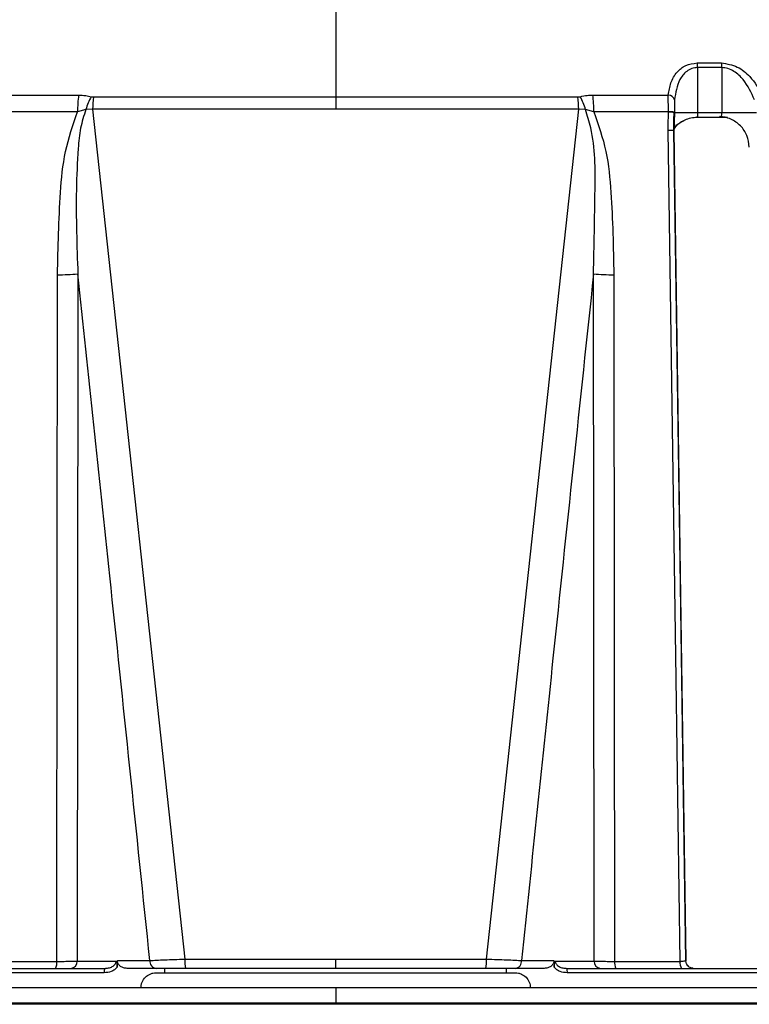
# Model space of a CAD drawing. Header units: millimetres. Extents: x -225 to 131, y -98 to 190.
# Tile 11 of 19: x -21 to 28, y -2 to 64. Entities that reach past the tile are written whole.
import ezdxf

# ---------------------------------------------------------------- set-up
doc = ezdxf.new("R2010")
doc.units = ezdxf.units.MM

msp = doc.modelspace()

# ---------------------------------------------------------------- linework, layer by layer
at = {"color": 7, "linetype": 'Continuous', "lineweight": 25}
for p, q in [((0, 74.6), (0, 58.15)), ((24.138, 61.237), (25.766, 61.237)), ((24.163, 60.925), (24.163, 57.913)), ((25.793, 60.925), (24.163, 60.925)), ((25.793, 57.913), (25.793, 60.925)), ((-22.207, 59.088), (-17.168, 59.088)), ((-16.171, 58.96), (16.171, 58.96)), ((17.168, 59.088), (22.207, 59.088)), ((22.625, 58.776), (22.615, 58.377)), ((-17.237, 57.977), (-22.218, 57.977)), ((-16.682, 58.124), (-17.237, 57.977)), ((-16.229, 58.15), (-16.682, 58.124)), ((16.229, 58.15), (-16.229, 58.15)), ((-16.229, 58.15), (-10.068, 1.41)), ((10.068, 1.41), (16.229, 58.15)), ((16.682, 58.124), (16.229, 58.15)), ((17.237, 57.977), (16.682, 58.124)), ((22.218, 57.977), (17.237, 57.977)), ((22.616, 57.913), (22.585, 56.691)), ((22.615, 58.377), (22.616, 57.942)), ((22.616, 57.915), (22.616, 57.943)), ((28.087, 57.913), (22.616, 57.913)), ((24.153, 57.613), (26.161, 57.613)), ((-14.57, 1.319), (-12.409, 1.319)), ((-10.068, 1.41), (10.068, 1.41)), ((0, 0.8), (0, 1.41)), ((12.409, 1.319), (14.57, 1.319)), ((-30.428, 0.8), (-15.423, 0.8)), ((-22.996, 1.265), (-18.622, 1.265)), ((-11.987, 0.8), (-13.93, 0.8)), ((-11.415, 0.5), (-11.415, 0.8)), ((10.028, 0.8), (-10.028, 0.8)), ((11.415, 0.5), (11.415, 0.8)), ((13.93, 0.8), (11.987, 0.8)), ((15.423, 0.8), (30.428, 0.8)), ((18.622, 1.265), (22.996, 1.265)), ((23.382, 1.3), (23.385, 1.287)), ((23.382, 1.3), (23.383, 1.282)), ((-15.462, 0.5), (-30.716, 0.5)), ((-12, 0.5), (12, 0.5)), ((30.716, 0.5), (15.462, 0.5)), ((0, -0.5), (0, -1.6)), ((-121.894, -1.5), (121.894, -1.5)), ((121.889, -1.6), (-121.889, -1.6))]:
    msp.add_line(p, q, dxfattribs=at)
at = {"color": 7, "linetype": 'Continuous', "lineweight": 25, "flags": 128}
for points in [[(22.218, 57.948), (22.218, 57.964), (22.218, 57.977)], [(22.996, 1.265), (22.725, 20.122), (22.549, 32.323), (22.373, 44.524), (22.198, 56.725)], [(22.585, 56.691), (22.596, 56.698), (22.588, 56.704), (22.56, 56.71), (22.515, 56.715), (22.453, 56.72), (22.378, 56.723), (22.292, 56.725), (22.198, 56.725)], [(23.376, 1.285), (22.993, 27.939), (22.579, 56.707)], [(22.585, 56.691), (23.032, 25.672), (23.382, 1.3)], [(-18.622, 1.265), (-18.594, 26.929), (-18.572, 47.093)], [(-17.216, 47.156), (-17.241, 21.466), (-17.26, 1.281)], [(17.26, 1.281), (17.236, 26.971), (17.216, 47.156)], [(18.572, 47.093), (18.6, 21.43), (18.622, 1.265)], [(-14.592, 0.87), (-14.58, 1.121), (-14.57, 1.319)], [(14.57, 1.319), (14.583, 1.067), (14.592, 0.87)], [(-17.26, 1.281), (-15.798, 1.281), (-14.648, 1.281)], [(14.648, 1.281), (16.111, 1.281), (17.26, 1.281)]]:
    msp.add_lwpolyline(points, dxfattribs=at)
at = {"color": 7, "linetype": 'Continuous', "lineweight": 25}
for centre, radius, start, end in [((22.348, 60.938), 1.815, 359.57824, 9.4802), ((24.089, 60.938), 1.703, 359.55391, 10.11255), ((-7.24, 57.918), 9.997, 173.27929, 179.66399), ((-12.01, 56.694), 4.886, 152.08392, 162.97658), ((-6.479, 57.86), 9.754, 173.52379, 178.29841), ((6.479, 57.86), 9.754, 1.70159, 6.47621), ((12.01, 56.694), 4.886, 17.02342, 27.91608), ((7.24, 57.918), 9.997, 0.33601, 6.72071), ((22.195, 58.636), 0.453, 18.02137, 88.39296), ((22.31, 56.677), 1.303, 76.38736, 94.0373), ((22.313, 56.734), 1.218, 75.60361, 94.48435), ((-18.598, 62.481), 15.388, 270.09637, 275.15263), ((18.598, 62.481), 15.388, 264.84737, 269.90363), ((-11.942, 1.268), 0.47, 173.73724, 264.60664), ((-8.081, 1.235), 1.995, 174.97289, 192.59059), ((8.081, 1.235), 1.995, 347.40941, 5.02711), ((11.942, 1.268), 0.47, 275.39336, 6.26276), ((-19.374, 1.158), 0.759, 331.85112, 8.1132), ((-17.723, 1.261), 0.463, 274.94015, 2.4411), ((-14.862, 0.574), 0.604, 157.99886, 187.00803), ((14.862, 0.574), 0.604, 352.99197, 22.00114), ((17.723, 1.261), 0.463, 177.5589, 265.05985), ((19.374, 1.158), 0.759, 171.8868, 208.14888), ((23.632, 1.16), 0.645, 170.61417, 213.99677)]:
    msp.add_arc(centre, radius, start, end, dxfattribs=at)
for points, knots in [([(22.207, 59.088), (22.25, 59.364), (22.335, 59.915), (22.729, 60.599), (23.324, 61.121), (23.867, 61.198), (24.138, 61.237)], [0, 0, 0, 0, 0.280224, 0.560337, 0.78079, 1, 1, 1, 1]), ([(25.766, 61.237), (26.128, 61.173), (26.855, 61.044), (27.847, 60.212), (28.24, 59.513), (28.479, 59.088)], [0, 0, 0, 0, 0.279254, 0.560993, 1, 1, 1, 1]), ([(24.163, 60.925), (24.033, 60.911), (23.76, 60.883), (23.32, 60.618), (22.799, 59.945), (22.694, 59.243), (22.625, 58.776)], [0, 0, 0, 0, 0.119166, 0.251245, 0.501201, 1, 1, 1, 1]), ([(27.956, 58.776), (27.749, 59.243), (27.438, 59.945), (26.722, 60.618), (26.206, 60.883), (25.926, 60.911), (25.793, 60.925)], [0, 0, 0, 0, 0.4980926, 0.7487445, 0.8808241, 1, 1, 1, 1]), ([(-17.168, 59.088), (-17.008, 59.083), (-16.719, 59.073), (-16.448, 59.01), (-16.327, 58.981)], [0, 0, 0, 0, 0.555168, 1, 1, 1, 1]), ([(-16.327, 58.981), (-16.299, 58.975), (-16.249, 58.963), (-16.195, 58.961), (-16.171, 58.96)], [0, 0, 0, 0, 0.559618, 1, 1, 1, 1]), ([(16.171, 58.96), (16.201, 58.962), (16.255, 58.964), (16.305, 58.976), (16.327, 58.981)], [0, 0, 0, 0, 0.559625, 1, 1, 1, 1]), ([(16.327, 58.981), (16.48, 59.016), (16.752, 59.077), (17.041, 59.085), (17.168, 59.088)], [0, 0, 0, 0, 0.559139, 1, 1, 1, 1]), ([(22.218, 57.977), (22.214, 58.198), (22.208, 58.603), (22.208, 58.936), (22.207, 59.088)], [0, 0, 0, 0, 0.54608, 1, 1, 1, 1]), ([(-18.572, 47.093), (-18.534, 48.924), (-18.477, 51.668), (-18.145, 55.349), (-17.54, 57.098), (-17.237, 57.977)], [0, 0, 0, 0, 0.499152, 0.748373, 1, 1, 1, 1]), ([(-16.682, 58.124), (-16.814, 57.715), (-17.088, 56.869), (-17.24, 55.061), (-17.377, 51.817), (-17.281, 49.026), (-17.216, 47.156)], [0, 0, 0, 0, 0.1159878, 0.2398367, 0.4907277, 1, 1, 1, 1]), ([(17.216, 47.156), (17.252, 49.022), (17.316, 52.259), (17.347, 55.988), (16.808, 57.719), (16.682, 58.124)], [0, 0, 0, 0, 0.5103, 0.885279, 1, 1, 1, 1]), ([(17.237, 57.977), (17.539, 57.103), (18.144, 55.357), (18.477, 51.675), (18.534, 48.926), (18.572, 47.093)], [0, 0, 0, 0, 0.250235, 0.500305, 1, 1, 1, 1]), ([(22.198, 56.725), (22.201, 56.954), (22.207, 57.361), (22.215, 57.769), (22.218, 57.948)], [0, 0, 0, 0, 0.56, 1, 1, 1, 1]), ([(22.579, 56.707), (22.579, 56.886), (22.58, 57.293), (22.587, 57.699), (22.591, 57.926)], [0, 0, 0, 0, 0.441969, 1, 1, 1, 1]), ([(24.163, 57.913), (24.163, 57.889), (24.163, 57.84), (24.16, 57.769), (24.156, 57.704), (24.15, 57.654), (24.144, 57.622), (24.136, 57.61), (24.129, 57.617), (24.126, 57.638), (24.125, 57.648)], [0, 0, 0, 0, 0.116521, 0.238651, 0.366507, 0.500188, 0.624936, 0.749815, 0.874834, 1, 1, 1, 1]), ([(25.626, 57.648), (25.635, 57.638), (25.653, 57.617), (25.681, 57.61), (25.71, 57.622), (25.738, 57.652), (25.761, 57.698), (25.779, 57.758), (25.79, 57.832), (25.792, 57.886), (25.793, 57.913)], [0, 0, 0, 0, 0.124899, 0.249862, 0.374892, 0.49999, 0.616706, 0.738838, 0.866554, 1, 1, 1, 1]), ([(22.588, 56.796), (22.636, 56.881), (22.786, 57.149), (23.059, 57.293), (23.246, 57.391)], [0, 0, 0, 0, 0.3184754, 1, 1, 1, 1]), ([(22.681, 57.079), (22.684, 57.077), (22.698, 57.064), (22.74, 57.081), (22.835, 57.137), (23.019, 57.274), (23.329, 57.449), (23.712, 57.586), (23.994, 57.604), (24.137, 57.613)], [0, 0, 0, 0, 0.024455, 0.115822, 0.206499, 0.39046, 0.584641, 0.789412, 1, 1, 1, 1]), ([(27.616, 55.614), (27.582, 55.878), (27.513, 56.405), (27.048, 57.077), (26.502, 57.451), (26.01, 57.623), (25.752, 57.64), (25.626, 57.648)], [0, 0, 0, 0, 0.249639, 0.499119, 0.748613, 0.876977, 1, 1, 1, 1]), ([(-12.409, 1.319), (-13.297, 9.881), (-14.883, 25.171), (-16.503, 40.438), (-17.216, 47.156)], [0, 0, 0, 0, 0.56, 1, 1, 1, 1]), ([(17.216, 47.156), (16.309, 38.605), (14.691, 23.337), (13.106, 8.047), (12.409, 1.319)], [0, 0, 0, 0, 0.56, 1, 1, 1, 1]), ([(-13.93, 0.8), (-14.009, 0.806), (-14.161, 0.817), (-14.336, 0.905), (-14.452, 1.003), (-14.52, 1.096), (-14.566, 1.203), (-14.569, 1.281), (-14.57, 1.319)], [0, 0, 0, 0, 0.255862, 0.498767, 0.627443, 0.74948, 0.875639, 1, 1, 1, 1]), ([(-12.409, 1.319), (-12.27, 1.328), (-11.992, 1.347), (-11.423, 1.372), (-10.776, 1.394), (-10.305, 1.405), (-10.068, 1.41)], [0, 0, 0, 0, 0.24881, 0.498719, 0.748349, 1, 1, 1, 1]), ([(10.068, 1.41), (10.303, 1.405), (10.774, 1.394), (11.42, 1.372), (11.99, 1.347), (12.269, 1.328), (12.409, 1.319)], [0, 0, 0, 0, 0.250163, 0.500569, 0.749977, 1, 1, 1, 1]), ([(14.57, 1.319), (14.569, 1.281), (14.566, 1.204), (14.52, 1.097), (14.452, 1.003), (14.335, 0.904), (14.159, 0.818), (14.007, 0.806), (13.93, 0.8)], [0, 0, 0, 0, 0.124076, 0.25008, 0.3721, 0.501035, 0.749607, 1, 1, 1, 1]), ([(-18.622, 1.265), (-18.485, 1.266), (-18.211, 1.267), (-17.838, 1.27), (-17.507, 1.275), (-17.343, 1.279), (-17.26, 1.281)], [0, 0, 0, 0, 0.249487, 0.499734, 0.748975, 1, 1, 1, 1]), ([(-14.592, 0.87), (-14.647, 0.813), (-14.761, 0.696), (-15.054, 0.542), (-15.3, 0.517), (-15.462, 0.5)], [0, 0, 0, 0, 0.242385, 0.501355, 1, 1, 1, 1]), ([(-15.423, 0.8), (-15.335, 0.805), (-15.162, 0.816), (-14.92, 0.904), (-14.753, 1.031), (-14.667, 1.168), (-14.654, 1.244), (-14.648, 1.281)], [0, 0, 0, 0, 0.271507, 0.534273, 0.778988, 0.892262, 1, 1, 1, 1]), ([(-14.648, 1.281), (-14.63, 1.218), (-14.592, 1.091), (-14.592, 0.944), (-14.592, 0.87)], [0, 0, 0, 0, 0.499068, 1, 1, 1, 1]), ([(-10.028, 0.8), (-10.248, 0.8), (-10.688, 0.8), (-11.407, 0.8), (-11.767, 0.8), (-11.987, 0.8)], [0, 0, 0, 0, 0.281406, 0.561168, 1, 1, 1, 1]), ([(11.987, 0.8), (11.694, 0.8), (11.171, 0.8), (10.377, 0.8), (10.028, 0.8)], [0, 0, 0, 0, 0.559387, 1, 1, 1, 1]), ([(14.592, 0.87), (14.592, 0.944), (14.593, 1.091), (14.63, 1.218), (14.648, 1.281)], [0, 0, 0, 0, 0.501063, 1, 1, 1, 1]), ([(15.462, 0.5), (15.3, 0.517), (15.054, 0.542), (14.761, 0.696), (14.647, 0.813), (14.592, 0.87)], [0, 0, 0, 0, 0.498643, 0.75757, 1, 1, 1, 1]), ([(14.648, 1.281), (14.654, 1.244), (14.667, 1.168), (14.753, 1.031), (14.92, 0.904), (15.162, 0.816), (15.335, 0.805), (15.423, 0.8)], [0, 0, 0, 0, 0.107738, 0.221012, 0.465727, 0.728493, 1, 1, 1, 1]), ([(17.26, 1.281), (17.342, 1.279), (17.506, 1.275), (17.836, 1.27), (18.21, 1.267), (18.484, 1.266), (18.622, 1.265)], [0, 0, 0, 0, 0.249352, 0.499553, 0.748826, 1, 1, 1, 1]), ([(23.385, 1.287), (23.366, 1.283), (23.327, 1.275), (23.183, 1.267), (23.058, 1.266), (22.996, 1.265)], [0, 0, 0, 0, 0.334262, 0.667454, 1, 1, 1, 1]), ([(23.871, 0.8), (23.851, 0.801), (23.812, 0.804), (23.718, 0.828), (23.617, 0.871), (23.525, 0.936), (23.457, 1.016), (23.398, 1.13), (23.39, 1.225), (23.385, 1.287)], [0, 0, 0, 0, 0.181351, 0.341232, 0.47516, 0.58918, 0.695789, 0.800228, 1, 1, 1, 1]), ([(23.573, 0.915), (23.563, 0.924), (23.544, 0.942), (23.508, 0.979), (23.475, 1.022), (23.449, 1.067), (23.408, 1.158), (23.396, 1.229), (23.385, 1.287)], [0, 0, 0, 0, 0.121942, 0.244017, 0.353088, 0.458307, 0.564284, 1, 1, 1, 1]), ([(-13, -0.5), (-12.996, -0.433), (-12.988, -0.3), (-12.908, -0.049), (-12.727, 0.223), (-12.455, 0.405), (-12.205, 0.488), (-12.069, 0.496), (-12, 0.5)], [0, 0, 0, 0, 0.128491, 0.254821, 0.500147, 0.738953, 0.866804, 1, 1, 1, 1]), ([(12, 0.5), (12.069, 0.496), (12.206, 0.488), (12.455, 0.405), (12.727, 0.223), (12.908, -0.05), (12.988, -0.3), (12.996, -0.433), (13, -0.5)], [0, 0, 0, 0, 0.133289, 0.261242, 0.500285, 0.745366, 0.871596, 1, 1, 1, 1]), ([(0, -0.5), (-2.922, -0.5), (-8.977, -0.5), (-18.338, -0.5), (-28.245, -0.5), (-37.821, -0.5), (-46.944, -0.5), (-55.523, -0.5), (-64.165, -0.5), (-72.294, -0.5), (-79.837, -0.5), (-86.748, -0.5), (-93.323, -0.5), (-99.45, -0.5), (-105.015, -0.5), (-109.811, -0.5), (-113.784, -0.5), (-116.912, -0.5), (-119.181, -0.5), (-120.625, -0.5), (-120.804, -0.5), (-120.894, -0.5)], [0, 0, 0, 0, 0.046163, 0.09566, 0.1487, 0.205472, 0.252807, 0.302603, 0.35489, 0.409671, 0.458089, 0.508233, 0.560035, 0.613399, 0.6682, 0.724286, 0.778188, 0.832904, 0.888247, 0.944016, 1, 1, 1, 1]), ([(120.894, -0.5), (120.793, -0.5), (120.591, -0.5), (118.969, -0.5), (116.425, -0.5), (112.927, -0.5), (108.584, -0.5), (103.198, -0.5), (96.734, -0.5), (89.205, -0.5), (81.154, -0.5), (72.707, -0.5), (64.016, -0.5), (55.217, -0.5), (46.487, -0.5), (37.925, -0.5), (28.823, -0.5), (19.282, -0.5), (9.431, -0.5), (3.066, -0.5), (0, -0.5)], [0, 0, 0, 0, 0.059373, 0.118488, 0.177096, 0.23496, 0.29186, 0.347598, 0.411561, 0.473444, 0.53307, 0.590314, 0.64607, 0.69924, 0.749827, 0.797867, 0.843421, 0.899443, 0.951557, 1, 1, 1, 1])]:
    msp.add_open_spline(points, degree=3, knots=knots, dxfattribs=at)

doc.saveas('drawing.dxf')
